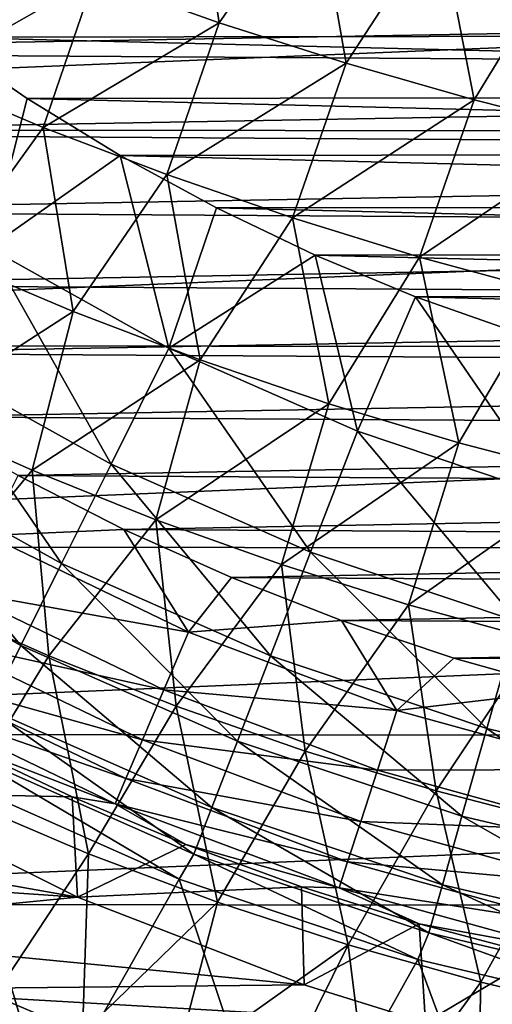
# Model space of a CAD drawing. Header units: metres. Extents: x -24 to 127, y -24 to 24.
# Tile 5 of 151: x -8.64 to -5.07, y -20.05 to -12.61. Entities that reach past the tile are written whole.
import ezdxf

# ---------------------------------------------------------------- set-up
doc = ezdxf.new("R2010")
doc.units = ezdxf.units.M
doc.layers.add('solid_12_381_051_XXX', color=7, linetype='CONTINUOUS')

msp = doc.modelspace()

# ---------------------------------------------------------------- linework, layer by layer
at = {"layer": 'solid_12_381_051_XXX'}
for points in [[(-7.338459, -11.297061, 145.581741), (-8.079379, -12.295115, 145.524002), (-7.133679, -12.630489, 145.543961)], [(-6.410767, -11.589203, 145.603134), (-7.338459, -11.297061, 145.581741), (-7.133679, -12.630489, 145.543961)], [(-6.410767, -11.589203, 145.603134), (-7.133679, -12.630489, 145.543961), (-6.175532, -12.937246, 145.563461)], [(-5.473026, -11.855974, 145.624023), (-6.410767, -11.589203, 145.603134), (-6.175532, -12.937246, 145.563461)], [(-20.949934, -11.707642, -4), (20.927721, -11.747071, -4), (-19.88866, -13.433301, -4)], [(-19.88866, -13.433301, -4), (20.927721, -11.747071, -4), (19.863708, -13.470354, -4)], [(-5.473026, -11.855974, 145.624023), (-6.175532, -12.937246, 145.563461), (-5.207043, -13.214501, 145.582443)], [(-4.527145, -12.096609, 145.644348), (-5.473026, -11.855974, 145.624023), (-5.207043, -13.214501, 145.582443)], [(-8.079379, -12.295115, 145.524002), (-9.01053, -11.932012, 145.503632), (-9.38345, -13.035471, 145.452667)], [(-4.527145, -12.096609, 145.644348), (-5.207043, -13.214501, 145.582443), (-4.230315, -13.46139, 145.600845)], [(-13.549237, -12.208608, 143.050308), (13.388108, -12.384913, 143.050308), (-12.939443, -12.852731, 143.050308)], [(-9.911241, -12.240705, 127.000305), (9.295681, -12.714533, 127.000305), (9.946447, -12.212061, 127.000305)], [(-9.911241, -12.240705, 127.000305), (-9.260136, -12.74038, 127.000305), (9.295681, -12.714533, 127.000305)], [(-8.079379, -12.295115, 145.524002), (-9.38345, -13.035471, 145.452667), (-8.464174, -13.421824, 145.470413)], [(-7.133679, -12.630489, 145.543961), (-8.079379, -12.295115, 145.524002), (-8.464174, -13.421824, 145.470413)], [(-12.939443, -12.852731, 143.050308), (13.388108, -12.384913, 143.050308), (12.770666, -13.02044, 143.050308)], [(-7.133679, -12.630489, 145.543961), (-8.464174, -13.421824, 145.470413), (-7.529474, -13.778851, 145.487808)], [(-6.175532, -12.937246, 145.563461), (-7.133679, -12.630489, 145.543961), (-7.529474, -13.778851, 145.487808)], [(-9.260136, -12.74038, 127.000305), (8.620625, -13.181055, 127.000305), (9.295681, -12.714533, 127.000305)], [(-9.260136, -12.74038, 127.000305), (-8.585414, -13.20407, 127.000305), (8.620625, -13.181055, 127.000305)], [(-8.873995, -14.331594, 125.583504), (-8.585414, -13.20407, 127.000305), (-9.260136, -12.74038, 127.000305)], [(-12.939443, -12.852731, 143.050308), (12.770666, -13.02044, 143.050308), (-12.296084, -13.468401, 143.050308)], [(-6.175532, -12.937246, 145.563461), (-7.529474, -13.778851, 145.487808), (-6.581413, -14.105632, 145.504807)], [(-5.207043, -13.214501, 145.582443), (-6.175532, -12.937246, 145.563461), (-6.581413, -14.105632, 145.504807)], [(-12.296084, -13.468401, 143.050308), (12.770666, -13.02044, 143.050308), (12.120797, -13.626561, 143.050308)], [(-8.464174, -13.421824, 145.470413), (-9.38345, -13.035471, 145.452667), (-9.179246, -14.415596, 145.406952)], [(-8.873995, -14.331594, 125.583504), (-7.882864, -13.634417, 127.000305), (-8.585414, -13.20407, 127.000305)], [(-8.585414, -13.20407, 127.000305), (7.917018, -13.614496, 127.000305), (8.620625, -13.181055, 127.000305)], [(-8.585414, -13.20407, 127.000305), (-7.882864, -13.634417, 127.000305), (7.917018, -13.614496, 127.000305)], [(-5.207043, -13.214501, 145.582443), (-6.581413, -14.105632, 145.504807), (-5.622058, -14.401254, 145.521362)], [(-4.230315, -13.46139, 145.600845), (-5.207043, -13.214501, 145.582443), (-5.622058, -14.401254, 145.521362)], [(-19.88866, -13.433301, -4), (19.863708, -13.470354, -4), (-18.683865, -15.064411, -4)], [(-8.464174, -13.421824, 145.470413), (-9.179246, -14.415596, 145.406952), (-8.236589, -14.813786, 145.422104)], [(-7.529474, -13.778851, 145.487808), (-8.464174, -13.421824, 145.470413), (-8.236589, -14.813786, 145.422104)], [(-4.230315, -13.46139, 145.600845), (-5.622058, -14.401254, 145.521362), (-4.653475, -14.664834, 145.537399)], [(-18.683865, -15.064411, -4), (19.863708, -13.470354, -4), (18.657721, -15.096644, -4)], [(-12.296084, -13.468401, 143.050308), (12.120797, -13.626561, 143.050308), (-11.618833, -14.056414, 143.050308)], [(-7.882864, -13.634417, 127.000305), (7.187813, -14.01328, 127.000305), (7.917018, -13.614496, 127.000305)], [(-11.618833, -14.056414, 143.050308), (12.120797, -13.626561, 143.050308), (11.438014, -14.204074, 143.050308)], [(-7.513794, -15.089244, 125.583504), (-7.882864, -13.634417, 127.000305), (-8.873995, -14.331594, 125.583504)], [(-7.882864, -13.634417, 127.000305), (-7.155359, -14.029919, 127.000305), (7.187813, -14.01328, 127.000305)], [(-7.513794, -15.089244, 125.583504), (-7.155359, -14.029919, 127.000305), (-7.882864, -13.634417, 127.000305)], [(-7.529474, -13.778851, 145.487808), (-8.236589, -14.813786, 145.422104), (-7.278199, -15.178759, 145.43689)], [(-6.581413, -14.105632, 145.504807), (-7.529474, -13.778851, 145.487808), (-7.278199, -15.178759, 145.43689)], [(-11.618833, -14.056414, 143.050308), (11.438014, -14.204074, 143.050308), (-10.913388, -14.611583, 143.050308)], [(-7.513794, -15.089244, 125.583504), (-6.409543, -14.386617, 127.000305), (-7.155359, -14.029919, 127.000305)], [(-7.155359, -14.029919, 127.000305), (6.439766, -14.37314, 127.000305), (7.187813, -14.01328, 127.000305)], [(-7.155359, -14.029919, 127.000305), (-6.409543, -14.386617, 127.000305), (6.439766, -14.37314, 127.000305)], [(-6.581413, -14.105632, 145.504807), (-7.278199, -15.178759, 145.43689), (-6.306248, -15.509494, 145.451294)], [(-5.622058, -14.401254, 145.521362), (-6.581413, -14.105632, 145.504807), (-6.306248, -15.509494, 145.451294)], [(-10.913388, -14.611583, 143.050308), (11.438014, -14.204074, 143.050308), (10.727986, -14.748237, 143.050308)], [(-8.873995, -14.331594, 125.583504), (-9.390146, -15.165093, 124.063568), (-7.95084, -15.96681, 124.063568)], [(-7.513794, -15.089244, 125.583504), (-8.873995, -14.331594, 125.583504), (-7.95084, -15.96681, 124.063568)], [(-8.236589, -14.813786, 145.422104), (-9.179246, -14.415596, 145.406952), (-9.464585, -15.60449, 145.346359)], [(-6.089489, -15.718159, 125.583504), (-6.409543, -14.386617, 127.000305), (-7.513794, -15.089244, 125.583504)], [(-6.409543, -14.386617, 127.000305), (5.677474, -14.690869, 127.000305), (6.439766, -14.37314, 127.000305)], [(-6.409543, -14.386617, 127.000305), (-5.649964, -14.701528, 127.000305), (5.677474, -14.690869, 127.000305)], [(-6.089489, -15.718159, 125.583504), (-5.649964, -14.701528, 127.000305), (-6.409543, -14.386617, 127.000305)], [(-5.622058, -14.401254, 145.521362), (-6.306248, -15.509494, 145.451294), (-5.322911, -15.804989, 145.465256)], [(-4.653475, -14.664834, 145.537399), (-5.622058, -14.401254, 145.521362), (-5.322911, -15.804989, 145.465256)], [(-10.913388, -14.611583, 143.050308), (10.727986, -14.748237, 143.050308), (-10.18545, -15.128722, 143.050308)], [(-4.613231, -16.212973, 125.583504), (-5.649964, -14.701528, 127.000305), (-6.089489, -15.718159, 125.583504)], [(-5.649964, -14.701528, 127.000305), (4.894876, -14.969298, 127.000305), (5.677474, -14.690869, 127.000305)], [(-5.649964, -14.701528, 127.000305), (-4.870739, -14.977271, 127.000305), (4.894876, -14.969298, 127.000305)], [(-4.613231, -16.212973, 125.583504), (-4.870739, -14.977271, 127.000305), (-5.649964, -14.701528, 127.000305)], [(-4.653475, -14.664834, 145.537399), (-5.322911, -15.804989, 145.465256), (-4.330401, -16.064699, 145.478745)], [(-10.18545, -15.128722, 143.050308), (10.727986, -14.748237, 143.050308), (9.996387, -15.254305, 143.050308)], [(-8.236589, -14.813786, 145.422104), (-9.464585, -15.60449, 145.346359), (-8.546371, -16.01218, 145.358246)], [(-7.278199, -15.178759, 145.43689), (-8.236589, -14.813786, 145.422104), (-8.546371, -16.01218, 145.358246)], [(-18.683865, -15.064411, -4), (18.657721, -15.096644, -4), (-17.344299, -16.587511, -4)], [(-17.344299, -16.587511, -4), (18.657721, -15.096644, -4), (17.319567, -16.613495, -4)], [(-7.513794, -15.089244, 125.583504), (-7.95084, -15.96681, 124.063568), (-6.443701, -16.632307, 124.063568)], [(-6.089489, -15.718159, 125.583504), (-7.513794, -15.089244, 125.583504), (-6.443701, -16.632307, 124.063568)], [(-10.18545, -15.128722, 143.050308), (9.996387, -15.254305, 143.050308), (-9.432983, -15.608516, 143.050308)], [(-9.390146, -15.165093, 124.063568), (-9.831859, -15.878464, 122.461281), (-8.324847, -16.717894, 122.461281)], [(-7.95084, -15.96681, 124.063568), (-9.390146, -15.165093, 124.063568), (-8.324847, -16.717894, 122.461281)], [(-7.278199, -15.178759, 145.43689), (-8.546371, -16.01218, 145.358246), (-7.612201, -16.386003, 145.369858)], [(-6.306248, -15.509494, 145.451294), (-7.278199, -15.178759, 145.43689), (-7.612201, -16.386003, 145.369858)], [(-9.432983, -15.608516, 143.050308), (9.996387, -15.254305, 143.050308), (9.241368, -15.722873, 143.050308)], [(-6.306248, -15.509494, 145.451294), (-7.612201, -16.386003, 145.369858), (-6.664074, -16.72496, 145.381149)], [(-5.322911, -15.804989, 145.465256), (-6.306248, -15.509494, 145.451294), (-6.664074, -16.72496, 145.381149)], [(-8.546371, -16.01218, 145.358246), (-9.464585, -15.60449, 145.346359), (-9.366895, -16.996735, 145.283661)], [(-9.432983, -15.608516, 143.050308), (9.241368, -15.722873, 143.050308), (-8.654135, -16.05304, 143.050308)], [(-8.654135, -16.05304, 143.050308), (9.241368, -15.722873, 143.050308), (8.461027, -16.155849, 143.050308)], [(-6.089489, -15.718159, 125.583504), (-6.443701, -16.632307, 124.063568), (-4.881587, -17.155903, 124.063568)], [(-4.613231, -16.212973, 125.583504), (-6.089489, -15.718159, 125.583504), (-4.881587, -17.155903, 124.063568)], [(-5.322911, -15.804989, 145.465256), (-6.664074, -16.72496, 145.381149), (-5.703994, -17.028097, 145.39209)], [(-4.330401, -16.064699, 145.478745), (-5.322911, -15.804989, 145.465256), (-5.703994, -17.028097, 145.39209)], [(-9.831859, -15.878464, 122.461281), (-10.195562, -16.465845, 120.789749), (-8.632803, -17.336327, 120.789749)], [(-8.324847, -16.717894, 122.461281), (-9.831859, -15.878464, 122.461281), (-8.632803, -17.336327, 120.789749)], [(-7.95084, -15.96681, 124.063568), (-8.324847, -16.717894, 122.461281), (-6.746811, -17.414694, 122.461281)], [(-6.443701, -16.632307, 124.063568), (-7.95084, -15.96681, 124.063568), (-6.746811, -17.414694, 122.461281)], [(-8.546371, -16.01218, 145.358246), (-9.366895, -16.996735, 145.283661), (-8.422153, -17.414545, 145.292511)], [(-8.882352, -16.506176, 142.985138), (-8.654135, -16.05304, 143.050308), (-7.854869, -16.4592, 143.050308)], [(-8.654135, -16.05304, 143.050308), (8.461027, -16.155849, 143.050308), (-7.854869, -16.4592, 143.050308)], [(-7.612201, -16.386003, 145.369858), (-8.546371, -16.01218, 145.358246), (-8.422153, -17.414545, 145.292511)], [(-4.330401, -16.064699, 145.478745), (-5.703994, -17.028097, 145.39209), (-4.734035, -17.294992, 145.402664)], [(-7.854869, -16.4592, 143.050308), (8.461027, -16.155849, 143.050308), (7.660944, -16.55047, 143.050308)], [(-7.612201, -16.386003, 145.369858), (-8.422153, -17.414545, 145.292511), (-7.460633, -17.794077, 145.301132)], [(-6.664074, -16.72496, 145.381149), (-7.612201, -16.386003, 145.369858), (-7.460633, -17.794077, 145.301132)], [(-8.632803, -17.336327, 120.789749), (-10.195562, -16.465845, 120.789749), (-8.87219, -17.817053, 119.06263)], [(-9.106888, -16.923433, 142.793625), (-8.882352, -16.506176, 142.985138), (-7.366992, -17.235935, 142.985138)], [(-7.366992, -17.235935, 142.985138), (-8.882352, -16.506176, 142.985138), (-7.854869, -16.4592, 143.050308)], [(-7.854869, -16.4592, 143.050308), (7.660944, -16.55047, 143.050308), (-7.041152, -16.8239, 143.050308)], [(-7.366992, -17.235935, 142.985138), (-7.854869, -16.4592, 143.050308), (-7.041152, -16.8239, 143.050308)], [(-17.344299, -16.587511, -4), (17.319567, -16.613495, -4), (-15.865276, -18.006409, -4)], [(-7.041152, -16.8239, 143.050308), (7.660944, -16.55047, 143.050308), (6.846701, -16.903967, 143.050308)], [(-15.865276, -18.006409, -4), (17.319567, -16.613495, -4), (15.844873, -18.024464, -4)], [(-6.443701, -16.632307, 124.063568), (-6.746811, -17.414694, 122.461281), (-5.111215, -17.962921, 122.461281)], [(-4.881587, -17.155903, 124.063568), (-6.443701, -16.632307, 124.063568), (-5.111215, -17.962921, 122.461281)], [(-8.324847, -16.717894, 122.461281), (-8.632803, -17.336327, 120.789749), (-6.996392, -18.058905, 120.789749)], [(-6.746811, -17.414694, 122.461281), (-8.324847, -16.717894, 122.461281), (-6.996392, -18.058905, 120.789749)], [(-6.664074, -16.72496, 145.381149), (-7.460633, -17.794077, 145.301132), (-6.484432, -18.134224, 145.309479)], [(-5.703994, -17.028097, 145.39209), (-6.664074, -16.72496, 145.381149), (-6.484432, -18.134224, 145.309479)], [(-7.366992, -17.235935, 142.985138), (-7.041152, -16.8239, 143.050308), (-6.21087, -17.14747, 143.050308)], [(-7.041152, -16.8239, 143.050308), (6.846701, -16.903967, 143.050308), (-6.21087, -17.14747, 143.050308)], [(-9.301092, -17.284325, 142.488266), (-9.106888, -16.923433, 142.793625), (-7.553221, -17.671638, 142.793625)], [(-7.553221, -17.671638, 142.793625), (-9.106888, -16.923433, 142.793625), (-7.366992, -17.235935, 142.985138)], [(-6.21087, -17.14747, 143.050308), (6.846701, -16.903967, 143.050308), (6.016288, -17.216722, 143.050308)], [(-8.422153, -17.414545, 145.292511), (-9.366895, -16.996735, 145.283661), (-9.078506, -18.503246, 145.21283)], [(-5.703994, -17.028097, 145.39209), (-6.484432, -18.134224, 145.309479), (-5.495726, -18.434332, 145.317535)], [(-4.734035, -17.294992, 145.402664), (-5.703994, -17.028097, 145.39209), (-5.495726, -18.434332, 145.317535)], [(-5.792317, -17.82692, 142.985138), (-7.366992, -17.235935, 142.985138), (-6.21087, -17.14747, 143.050308)], [(-6.21087, -17.14747, 143.050308), (6.016288, -17.216722, 143.050308), (-5.362076, -17.431175, 143.050308)], [(-5.792317, -17.82692, 142.985138), (-6.21087, -17.14747, 143.050308), (-5.362076, -17.431175, 143.050308)], [(-4.881587, -17.155903, 124.063568), (-5.111215, -17.962921, 122.461281), (-3.432012, -18.357895, 122.461281)], [(-7.553221, -17.671638, 142.793625), (-7.366992, -17.235935, 142.985138), (-5.792317, -17.82692, 142.985138)], [(-5.362076, -17.431175, 143.050308), (6.016288, -17.216722, 143.050308), (5.167893, -17.489841, 143.050308)], [(-9.452284, -17.565287, 142.08902), (-9.301092, -17.284325, 142.488266), (-7.714293, -18.048487, 142.488266)], [(-7.714293, -18.048487, 142.488266), (-9.301092, -17.284325, 142.488266), (-7.553221, -17.671638, 142.793625)], [(-4.734035, -17.294992, 145.402664), (-5.495726, -18.434332, 145.317535), (-4.496773, -18.694195, 145.325302)], [(-8.632803, -17.336327, 120.789749), (-8.87219, -17.817053, 119.06263), (-7.190403, -18.559668, 119.06263)], [(-6.996392, -18.058905, 120.789749), (-8.632803, -17.336327, 120.789749), (-7.190403, -18.559668, 119.06263)], [(-8.422153, -17.414545, 145.292511), (-9.078506, -18.503246, 145.21283), (-8.121454, -18.910513, 145.218201)], [(-7.460633, -17.794077, 145.301132), (-8.422153, -17.414545, 145.292511), (-8.121454, -18.910513, 145.218201)], [(-6.746811, -17.414694, 122.461281), (-6.996392, -18.058905, 120.789749), (-5.300291, -18.627411, 120.789749)], [(-5.111215, -17.962921, 122.461281), (-6.746811, -17.414694, 122.461281), (-5.300291, -18.627411, 120.789749)], [(-5.792317, -17.82692, 142.985138), (-5.362076, -17.431175, 143.050308), (-4.500987, -17.673326, 143.050308)], [(-5.362076, -17.431175, 143.050308), (5.167893, -17.489841, 143.050308), (-4.500987, -17.673326, 143.050308)], [(-9.55059, -17.747969, 141.621948), (-9.452284, -17.565287, 142.08902), (-7.839691, -18.341869, 142.08902)], [(-7.839691, -18.341869, 142.08902), (-9.452284, -17.565287, 142.08902), (-7.714293, -18.048487, 142.488266)], [(-7.714293, -18.048487, 142.488266), (-7.553221, -17.671638, 142.793625), (-5.938741, -18.277563, 142.793625)], [(-5.938741, -18.277563, 142.793625), (-7.553221, -17.671638, 142.793625), (-5.792317, -17.82692, 142.985138)], [(-4.171006, -18.274374, 142.985138), (-5.792317, -17.82692, 142.985138), (-4.500987, -17.673326, 143.050308)], [(-7.921226, -18.532629, 141.621948), (-9.088067, -18.081263, 141.120102), (-9.55059, -17.747969, 141.621948)], [(-7.921226, -18.532629, 141.621948), (-9.55059, -17.747969, 141.621948), (-7.839691, -18.341869, 142.08902)], [(-8.87219, -17.817053, 119.06263), (-9.040986, -18.156174, 117.29406), (-7.327188, -18.912916, 117.29406)], [(-7.190403, -18.559668, 119.06263), (-8.87219, -17.817053, 119.06263), (-7.327188, -18.912916, 117.29406)], [(-7.460633, -17.794077, 145.301132), (-8.121454, -18.910513, 145.218201), (-7.147687, -19.276123, 145.223404)], [(-6.484432, -18.134224, 145.309479), (-7.460633, -17.794077, 145.301132), (-7.147687, -19.276123, 145.223404)], [(-5.938741, -18.277563, 142.793625), (-5.792317, -17.82692, 142.985138), (-4.171006, -18.274374, 142.985138)], [(-5.111215, -17.962921, 122.461281), (-5.300291, -18.627411, 120.789749), (-3.55897, -19.036997, 120.789749)], [(-3.432012, -18.357895, 122.461281), (-5.111215, -17.962921, 122.461281), (-3.55897, -19.036997, 120.789749)], [(-15.865276, -18.006409, -4), (15.844873, -18.024464, -4), (-14.275176, -19.292933, -4)], [(-14.275176, -19.292933, -4), (15.844873, -18.024464, -4), (14.26134, -19.303198, -4)], [(-7.839691, -18.341869, 142.08902), (-7.714293, -18.048487, 142.488266), (-6.065384, -18.667334, 142.488266)], [(-6.065384, -18.667334, 142.488266), (-7.714293, -18.048487, 142.488266), (-5.938741, -18.277563, 142.793625)], [(-6.996392, -18.058905, 120.789749), (-7.190403, -18.559668, 119.06263), (-5.447269, -19.14394, 119.06263)], [(-5.300291, -18.627411, 120.789749), (-6.996392, -18.058905, 120.789749), (-5.447269, -19.14394, 119.06263)], [(-9.088067, -18.081263, 141.120102), (-8.246199, -18.4804, 141.120102), (-9.786434, -18.448454, 122.613792)], [(-7.921226, -18.532629, 141.621948), (-8.246199, -18.4804, 141.120102), (-9.088067, -18.081263, 141.120102)], [(-6.484432, -18.134224, 145.309479), (-7.147687, -19.276123, 145.223404), (-6.159351, -19.599325, 145.228424)], [(-5.495726, -18.434332, 145.317535), (-6.484432, -18.134224, 145.309479), (-6.159351, -19.599325, 145.228424)], [(-9.040986, -18.156174, 117.29406), (-9.172657, -18.332338, 115.500305), (-7.43679, -19.103504, 115.500305)], [(-7.327188, -18.912916, 117.29406), (-9.040986, -18.156174, 117.29406), (-7.43679, -19.103504, 115.500305)], [(-6.065384, -18.667334, 142.488266), (-5.938741, -18.277563, 142.793625), (-4.276445, -18.736328, 142.793625)], [(-4.276445, -18.736328, 142.793625), (-5.938741, -18.277563, 142.793625), (-4.171006, -18.274374, 142.985138)], [(-9.172657, -18.332338, 115.500305), (-10.164367, -20.07279, 115.500305), (-8.430205, -20.860991, 115.500305)], [(-7.43679, -19.103504, 115.500305), (-9.172657, -18.332338, 115.500305), (-8.430205, -20.860991, 115.500305)], [(-7.921226, -18.532629, 141.621948), (-7.839691, -18.341869, 142.08902), (-6.163979, -18.970776, 142.08902)], [(-6.163979, -18.970776, 142.08902), (-7.839691, -18.341869, 142.08902), (-6.065384, -18.667334, 142.488266)], [(-12.409093, -18.49267, 123.836761), (-9.786434, -18.448454, 122.613792), (-8.205289, -19.23892, 121.876495)], [(-8.246199, -18.4804, 141.120102), (-8.205289, -19.23892, 121.876495), (-9.786434, -18.448454, 122.613792)], [(-5.495726, -18.434332, 145.317535), (-6.159351, -19.599325, 145.228424), (-5.15871, -19.879816, 145.233261)], [(-4.496773, -18.694195, 145.325302), (-5.495726, -18.434332, 145.317535), (-5.15871, -19.879816, 145.233261)], [(-11.597151, -19.005283, 123.458145), (-12.409093, -18.49267, 123.836761), (-8.205289, -19.23892, 121.876495)], [(-8.121454, -18.910513, 145.218201), (-9.078506, -18.503246, 145.21283), (-8.832078, -19.983751, 145.132034)], [(-8.246199, -18.4804, 141.120102), (-7.386851, -18.840366, 141.120102), (-8.205289, -19.23892, 121.876495)], [(-7.921226, -18.532629, 141.621948), (-7.386851, -18.840366, 141.120102), (-8.246199, -18.4804, 141.120102)], [(-6.228086, -19.168076, 141.621948), (-7.386851, -18.840366, 141.120102), (-7.921226, -18.532629, 141.621948)], [(-6.228086, -19.168076, 141.621948), (-7.921226, -18.532629, 141.621948), (-6.163979, -18.970776, 142.08902)], [(-7.190403, -18.559668, 119.06263), (-7.327188, -18.912916, 117.29406), (-5.550878, -19.508301, 117.29406)], [(-5.447269, -19.14394, 119.06263), (-7.190403, -18.559668, 119.06263), (-5.550878, -19.508301, 117.29406)], [(-6.163979, -18.970776, 142.08902), (-6.065384, -18.667334, 142.488266), (-4.36764, -19.135881, 142.488266)], [(-4.36764, -19.135881, 142.488266), (-6.065384, -18.667334, 142.488266), (-4.276445, -18.736328, 142.793625)], [(-5.300291, -18.627411, 120.789749), (-5.447269, -19.14394, 119.06263), (-3.657663, -19.564884, 119.06263)], [(-3.55897, -19.036997, 120.789749), (-5.300291, -18.627411, 120.789749), (-3.657663, -19.564884, 119.06263)], [(-4.496773, -18.694195, 145.325302), (-5.15871, -19.879816, 145.233261), (-4.148031, -20.117315, 145.2379)], [(-7.386851, -18.840366, 141.120102), (-6.511846, -19.160398, 141.120102), (-8.205289, -19.23892, 121.876495)], [(-6.228086, -19.168076, 141.621948), (-6.511846, -19.160398, 141.120102), (-7.386851, -18.840366, 141.120102)], [(-8.121454, -18.910513, 145.218201), (-8.832078, -19.983751, 145.132034), (-8.168341, -20.265291, 145.132828)], [(-7.147687, -19.276123, 145.223404), (-8.121454, -18.910513, 145.218201), (-8.168341, -20.265291, 145.132828)], [(-7.327188, -18.912916, 117.29406), (-7.43679, -19.103504, 115.500305), (-5.634595, -19.70966, 115.500305)], [(-5.550878, -19.508301, 117.29406), (-7.327188, -18.912916, 117.29406), (-5.634595, -19.70966, 115.500305)], [(-6.228086, -19.168076, 141.621948), (-6.163979, -18.970776, 142.08902), (-4.438637, -19.446939, 142.08902)], [(-4.438637, -19.446939, 142.08902), (-6.163979, -18.970776, 142.08902), (-4.36764, -19.135881, 142.488266)], [(-10.755908, -19.488274, 123.065865), (-11.597151, -19.005283, 123.458145), (-8.205289, -19.23892, 121.876495)], [(-7.43679, -19.103504, 115.500305), (-8.430205, -20.860991, 115.500305), (-6.634231, -21.499266, 115.500305)], [(-5.634595, -19.70966, 115.500305), (-7.43679, -19.103504, 115.500305), (-6.634231, -21.499266, 115.500305)], [(-6.511846, -19.160398, 141.120102), (-6.492525, -19.901787, 121.07782), (-8.205289, -19.23892, 121.876495)], [(-6.511846, -19.160398, 141.120102), (-5.623038, -19.439816, 141.120102), (-6.492525, -19.901787, 121.07782)], [(-6.228086, -19.168076, 141.621948), (-5.623038, -19.439816, 141.120102), (-6.511846, -19.160398, 141.120102)], [(-4.4848, -19.649193, 141.621948), (-5.623038, -19.439816, 141.120102), (-6.228086, -19.168076, 141.621948)], [(-4.4848, -19.649193, 141.621948), (-6.228086, -19.168076, 141.621948), (-4.438637, -19.446939, 142.08902)], [(-5.447269, -19.14394, 119.06263), (-5.550878, -19.508301, 117.29406), (-3.727211, -19.93725, 117.29406)], [(-3.657663, -19.564884, 119.06263), (-5.447269, -19.14394, 119.06263), (-3.727211, -19.93725, 117.29406)], [(-10.755908, -19.488274, 123.065865), (-8.205289, -19.23892, 121.876495), (-6.492525, -19.901787, 121.07782)], [(-14.275176, -19.292933, -4), (14.26134, -19.303198, -4), (-12.579165, -20.438396, -4)], [(-12.579165, -20.438396, -4), (14.26134, -19.303198, -4), (12.574455, -20.44149, -4)], [(-7.147687, -19.276123, 145.223404), (-8.168341, -20.265291, 145.132828), (-7.474958, -20.532312, 145.133698)], [(-6.159351, -19.599325, 145.228424), (-7.147687, -19.276123, 145.223404), (-7.474958, -20.532312, 145.133698)], [(-9.890869, -19.936922, 122.662491), (-10.755908, -19.488274, 123.065865), (-6.492525, -19.901787, 121.07782)], [(-5.623038, -19.439816, 141.120102), (-5.574343, -20.184282, 120.649658), (-6.492525, -19.901787, 121.07782)], [(-5.623038, -19.439816, 141.120102), (-4.722311, -19.678028, 141.120102), (-5.574343, -20.184282, 120.649658)], [(-4.4848, -19.649193, 141.621948), (-4.722311, -19.678028, 141.120102), (-5.623038, -19.439816, 141.120102)], [(-5.550878, -19.508301, 117.29406), (-5.634595, -19.70966, 115.500305), (-3.783211, -20.147884, 115.500305)], [(-3.727211, -19.93725, 117.29406), (-5.550878, -19.508301, 117.29406), (-3.783211, -20.147884, 115.500305)], [(-6.159351, -19.599325, 145.228424), (-7.474958, -20.532312, 145.133698), (-6.747907, -20.783554, 145.134644)], [(-6.159351, -19.599325, 145.228424), (-6.747907, -20.783554, 145.134644), (-5.984478, -21.016945, 145.135696)], [(-5.15871, -19.879816, 145.233261), (-6.159351, -19.599325, 145.228424), (-5.984478, -21.016945, 145.135696)], [(-9.910587, -19.653433, 145.099915), (-9.983575, -19.79822, 145.024765), (-8.595659, -20.440699, 145.025589)], [(-8.532905, -20.291401, 145.101135), (-9.910587, -19.653433, 145.099915), (-8.595659, -20.440699, 145.025589)], [(-9.467963, -19.689486, 145.131256), (-9.910587, -19.653433, 145.099915), (-8.532905, -20.291401, 145.101135)], [(-8.832078, -19.983751, 145.132034), (-9.467963, -19.689486, 145.131256), (-8.532905, -20.291401, 145.101135)], [(-5.634595, -19.70966, 115.500305), (-6.634231, -21.499266, 115.500305), (-4.789577, -21.984301, 115.500305)], [(-3.783211, -20.147884, 115.500305), (-5.634595, -19.70966, 115.500305), (-4.789577, -21.984301, 115.500305)], [(-4.722311, -19.678028, 141.120102), (-4.619541, -20.434551, 120.20443), (-5.574343, -20.184282, 120.649658)], [(-8.595659, -20.440699, 145.025589), (-9.983575, -19.79822, 145.024765), (-8.650538, -20.571474, 144.90686)], [(-9.890869, -19.936922, 122.662491), (-6.492525, -19.901787, 121.07782), (-5.574343, -20.184282, 120.649658)], [(-9.007537, -20.346506, 122.250587), (-9.890869, -19.936922, 122.662491), (-5.574343, -20.184282, 120.649658)], [(-5.15871, -19.879816, 145.233261), (-5.984478, -21.016945, 145.135696), (-5.188043, -21.229015, 145.136826)], [(-4.148031, -20.117315, 145.2379), (-5.15871, -19.879816, 145.233261), (-5.188043, -21.229015, 145.136826)], [(-8.168341, -20.265291, 145.132828), (-8.832078, -19.983751, 145.132034), (-8.532905, -20.291401, 145.101135)]]:
    msp.add_3dface(points, dxfattribs=at)

doc.saveas('drawing.dxf')
